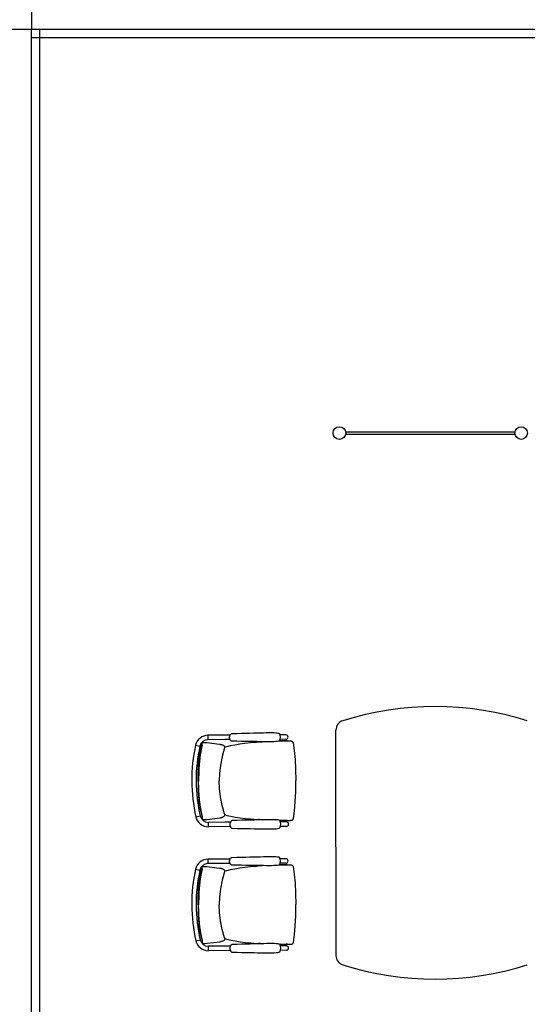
# Model space of a CAD drawing. Header units: millimetres. Extents: x 391350 to 515311, y -283575 to -199836.
# Tile 85 of 102: x 460733 to 463804, y -221675 to -215716. Entities that reach past the tile are written whole.
import ezdxf

# ---------------------------------------------------------------- set-up
doc = ezdxf.new("R2010")
doc.units = ezdxf.units.MM

msp = doc.modelspace()

# ---------------------------------------------------------------- linework, layer by layer
at = {"color": 0}
for p, q in [((460804.3, -215423.4), (460804.3, -215773.4)), ((457229.3, -215773.4), (460804.3, -215773.4)), ((460804.3, -215773.4), (467735.6, -215773.4)), ((460804.3, -235179.8), (460804.3, -215773.4)), ((460854.3, -233310.8), (460854.3, -215773.4)), ((460804.3, -215823.4), (467735.6, -215823.4)), ((462704.5, -218209.7), (463729.5, -218209.7)), ((463729.5, -218226.7), (462704.5, -218226.7)), ((462005.3, -220046.4, 0.3), (461871.6, -220047, 0.3)), ((461871.6, -220047, 0.3), (461871.8, -220073.7, 0.3)), ((462008.3, -220041, 0.3), (462008.3, -220041, 0.3)), ((462343.5, -220044.8, 0.3), (462308.1, -220045, 0.3)), ((462645.8, -220721.2), (462645.8, -220016.1)), ((461797.2, -220106.8, 0.3), (461823.2, -220112.7, 0.3)), ((461833.8, -220103.1, 0.3), (461833.8, -220103.1, 0.3)), ((461837.3, -220094.1, 0.3), (461838.5, -220092.7, 0.3)), ((461838.5, -220092.7, 0.3), (461840, -220091.7, 0.3)), ((461840, -220091.7, 0.3), (461841.8, -220091.1, 0.3)), ((461841.8, -220091.1, 0.3), (461842.2, -220091.1, 0.3)), ((461842.2, -220091.1, 0.3), (461851.2, -220090.7, 0.3)), ((461973.6, -220073.3, 0.3), (461871.8, -220073.7, 0.3)), ((461971, -220123.7, 0.3), (461971, -220123.7, 0.3)), ((461971.2, -220118.1, 0.3), (461973.3, -220117.5, 0.3)), ((461974, -220117.4, 0.3), (461973.3, -220117.5, 0.3)), ((462005.4, -220073.1, 0.3), (461973.6, -220073.3, 0.3)), ((462008.4, -220078.5, 0.3), (462008.4, -220078.5, 0.3)), ((462175.1, -220087.7, 0.3), (462200.1, -220086, 0.3)), ((462343.6, -220071.5, 0.3), (462308.2, -220071.7, 0.3)), ((462334.6, -220081, 0.3), (462350.6, -220081, 0.3)), ((462350.5, -220081, 0.3), (462357.7, -220081, 0.3)), ((462350.6, -220081, 0.3), (462351.9, -220081, 0.3)), ((462351.9, -220081, 0.3), (462358.2, -220081, 0.3)), ((462358.2, -220081, 0.3), (462362.6, -220081.1, 0.3)), ((462386.4, -220092.1, 0.3), (462386.4, -220092.1, 0.3)), ((461799.3, -220541.6, 0.3), (461825.2, -220535.5, 0.3)), ((461972.9, -220523.1, 0.3), (461972.9, -220523.1, 0.3)), ((461973.2, -220528.8, 0.3), (461975.3, -220529.3, 0.3)), ((461976, -220529.4, 0.3), (461975.3, -220529.3, 0.3)), ((461835.9, -220545.1, 0.3), (461835.9, -220545.1, 0.3)), ((461839.5, -220554, 0.3), (461840.7, -220555.4, 0.3)), ((461840.7, -220555.4, 0.3), (461842.2, -220556.4, 0.3)), ((461842.2, -220556.4, 0.3), (461844, -220556.9, 0.3)), ((461844, -220556.9, 0.3), (461844.4, -220557, 0.3)), ((461844.4, -220557, 0.3), (461853.4, -220557.2, 0.3)), ((461975.9, -220573.6, 0.3), (461874.2, -220574, 0.3)), ((461874.3, -220600.7, 0.3), (461874.2, -220574, 0.3)), ((462007.9, -220600.1, 0.3), (461874.3, -220600.7, 0.3)), ((462007.8, -220573.4, 0.3), (461975.9, -220573.6, 0.3)), ((462010.8, -220568, 0.3), (462010.8, -220568, 0.3)), ((462177.4, -220557.2, 0.3), (462202.3, -220558.6, 0.3)), ((462346, -220571.8, 0.3), (462310.6, -220572, 0.3)), ((462346.1, -220598.5, 0.3), (462310.7, -220598.7, 0.3)), ((462336.8, -220562.3, 0.3), (462352.9, -220562.2, 0.3)), ((462352.8, -220562.2, 0.3), (462360, -220562.1, 0.3)), ((462352.9, -220562.2, 0.3), (462354.2, -220562.2, 0.3)), ((462354.2, -220562.2, 0.3), (462360.5, -220562.1, 0.3)), ((462360.5, -220562.1, 0.3), (462364.9, -220562.1, 0.3)), ((462388.6, -220550.8, 0.3), (462388.6, -220550.8, 0.3)), ((462010.9, -220605.5, 0.3), (462010.9, -220605.5, 0.3)), ((462645.8, -220724.2), (462645.8, -221379.3)), ((462005.3, -220796.4, 0.3), (461871.6, -220797, 0.3)), ((461871.6, -220797, 0.3), (461871.8, -220823.7, 0.3)), ((461973.6, -220823.3, 0.3), (461871.8, -220823.7, 0.3)), ((462005.4, -220823.1, 0.3), (461973.6, -220823.3, 0.3)), ((462008.3, -220791, 0.3), (462008.3, -220791, 0.3)), ((462008.4, -220828.5, 0.3), (462008.4, -220828.5, 0.3)), ((462175.1, -220837.7, 0.3), (462200.1, -220836, 0.3)), ((462343.5, -220794.8, 0.3), (462308.1, -220795, 0.3)), ((462343.6, -220821.5, 0.3), (462308.2, -220821.7, 0.3)), ((462334.6, -220831, 0.3), (462350.6, -220831, 0.3)), ((462350.5, -220831, 0.3), (462357.7, -220831, 0.3)), ((462350.6, -220831, 0.3), (462351.9, -220831, 0.3)), ((462351.9, -220831, 0.3), (462358.2, -220831, 0.3)), ((462358.2, -220831, 0.3), (462362.6, -220831.1, 0.3)), ((461797.2, -220856.8, 0.3), (461823.2, -220862.7, 0.3)), ((461833.8, -220853.1, 0.3), (461833.8, -220853.1, 0.3)), ((461837.3, -220844.1, 0.3), (461838.5, -220842.7, 0.3)), ((461838.5, -220842.7, 0.3), (461840, -220841.7, 0.3)), ((461840, -220841.7, 0.3), (461841.8, -220841.1, 0.3)), ((461841.8, -220841.1, 0.3), (461842.2, -220841.1, 0.3)), ((461842.2, -220841.1, 0.3), (461851.2, -220840.7, 0.3)), ((461971, -220873.7, 0.3), (461971, -220873.7, 0.3)), ((461971.2, -220868.1, 0.3), (461973.3, -220867.5, 0.3)), ((461974, -220867.4, 0.3), (461973.3, -220867.5, 0.3)), ((462386.4, -220842.1, 0.3), (462386.4, -220842.1, 0.3)), ((461799.3, -221291.6, 0.3), (461825.2, -221285.5, 0.3)), ((461835.9, -221295.1, 0.3), (461835.9, -221295.1, 0.3)), ((461839.5, -221304, 0.3), (461840.7, -221305.4, 0.3)), ((461840.7, -221305.4, 0.3), (461842.2, -221306.4, 0.3)), ((461842.2, -221306.4, 0.3), (461844, -221306.9, 0.3)), ((461844, -221306.9, 0.3), (461844.4, -221307, 0.3)), ((461844.4, -221307, 0.3), (461853.4, -221307.2, 0.3)), ((461972.9, -221273.1, 0.3), (461972.9, -221273.1, 0.3)), ((461973.2, -221278.8, 0.3), (461975.3, -221279.3, 0.3)), ((461976, -221279.4, 0.3), (461975.3, -221279.3, 0.3)), ((462177.4, -221307.2, 0.3), (462202.3, -221308.6, 0.3)), ((462336.8, -221312.3, 0.3), (462352.9, -221312.2, 0.3)), ((462352.8, -221312.2, 0.3), (462360, -221312.1, 0.3)), ((462352.9, -221312.2, 0.3), (462354.2, -221312.2, 0.3)), ((462354.2, -221312.2, 0.3), (462360.5, -221312.1, 0.3)), ((462360.5, -221312.1, 0.3), (462364.9, -221312.1, 0.3)), ((462388.6, -221300.8, 0.3), (462388.6, -221300.8, 0.3)), ((461975.9, -221323.6, 0.3), (461874.2, -221324, 0.3)), ((461874.3, -221350.7, 0.3), (461874.2, -221324, 0.3)), ((462007.9, -221350.1, 0.3), (461874.3, -221350.7, 0.3)), ((462007.8, -221323.4, 0.3), (461975.9, -221323.6, 0.3)), ((462010.8, -221318, 0.3), (462010.8, -221318, 0.3)), ((462010.9, -221355.5, 0.3), (462010.9, -221355.5, 0.3)), ((462346, -221321.8, 0.3), (462310.6, -221322, 0.3)), ((462346.1, -221348.5, 0.3), (462310.7, -221348.7, 0.3))]:
    msp.add_line(p, q, dxfattribs=at)
at = {"color": 0, "elevation": 0.3}
for points in [[(462008.4, -220078.5), (462005.8, -220074), (462003.6, -220068.5), (462002.5, -220062.7), (462002.5, -220056.9), (462003.5, -220051.1), (462005.6, -220045.5), (462008.3, -220041)], [(462008.3, -220041), (462009.5, -220039.5), (462011.7, -220037.9), (462014.4, -220036.9), (462016.3, -220036.6)], [(462016.3, -220036.6), (462046.7, -220035.7), (462075.2, -220034.8), (462101.3, -220034), (462125.5, -220033.4), (462148, -220032.8), (462169.1, -220032.3), (462188.8, -220031.8), (462207.4, -220031.5), (462225, -220031.2), (462241.5, -220030.9), (462256.9, -220030.9), (462270.6, -220031), (462281.9, -220031.5), (462291, -220032.3), (462298.3, -220033.5), (462303.9, -220035.4)], [(461811.6, -220324.2), (461812.5, -220263.7), (461816.5, -220205.7), (461823.7, -220151.7), (461833.8, -220103.1)], [(461833.8, -220103.1), (461834.4, -220100.8), (461835.3, -220098.1), (461836.3, -220095.9), (461837.3, -220094.1)], [(461851.4, -220090.7), (461865.3, -220091.7), (461941.7, -220100.3)], [(461971, -220123.7), (461957.3, -220174.8), (461947.1, -220227.3), (461941.4, -220277.5), (461939.9, -220323.6)], [(461941.7, -220100.3), (461945.8, -220101.1), (461949.6, -220102), (461953.1, -220102.9), (461956.3, -220103.9), (461959.2, -220105), (461961.9, -220106.2), (461964.4, -220107.6), (461966.9, -220109.6), (461969.3, -220112.5), (461971.1, -220116.5), (461971.5, -220121.1), (461971, -220123.7)], [(461974, -220117.4), (461985.1, -220114.7), (462009, -220109.4), (462035.2, -220104.4), (462063.8, -220099.7), (462094.9, -220095.4), (462128.4, -220091.6), (462165.2, -220088.4), (462175.1, -220087.7)], [(462016.6, -220082.8), (462014.7, -220082.6), (462012, -220081.6), (462009.7, -220080), (462008.4, -220078.5)], [(462304.1, -220081.2), (462298.5, -220083.2), (462291.3, -220084.5), (462282.2, -220085.4), (462270.9, -220085.9), (462257.2, -220086.3), (462241.8, -220086.3), (462225.3, -220086.3), (462207.7, -220086.1), (462189.1, -220085.9), (462169.4, -220085.7), (462148.3, -220085.4), (462125.8, -220085), (462101.6, -220084.6), (462075.5, -220084), (462047, -220083.4), (462016.6, -220082.8)], [(462303.4, -220081.5), (462312.1, -220081.3), (462334.6, -220081)], [(462362.6, -220081.1), (462364.4, -220081.1), (462366.1, -220081.1), (462367.7, -220081.1), (462369.2, -220081.1), (462370.6, -220081.2), (462372, -220081.2), (462373.2, -220081.3), (462374.4, -220081.4), (462375.6, -220081.6), (462377, -220081.9), (462378.4, -220082.4), (462379.8, -220083), (462381.2, -220083.9), (462382.6, -220085), (462383.8, -220086.4), (462384.9, -220088), (462385.8, -220089.8), (462386.3, -220091.7), (462386.4, -220092.1)], [(462386.4, -220092.1), (462393.4, -220139.3), (462398.5, -220192.9), (462401.9, -220253.1), (462403.5, -220321.4)], [(461811.6, -220324.2), (461813.1, -220384.7), (461817.6, -220442.6), (461825.4, -220496.6), (461835.9, -220545.1)], [(461972.9, -220523.1), (461958.8, -220472.2), (461948, -220419.7), (461941.9, -220369.6), (461939.9, -220323.6)], [(462388.6, -220550.8), (462395.2, -220503.5), (462399.7, -220449.9), (462402.6, -220389.6), (462403.5, -220321.4)], [(461943.8, -220546.8), (461947.9, -220546), (461951.7, -220545), (461955.2, -220544.1), (461958.4, -220543.1), (461961.3, -220542), (461963.9, -220540.7), (461966.5, -220539.2), (461969, -220537.2), (461971.4, -220534.3), (461973.1, -220530.3), (461973.4, -220525.8), (461972.9, -220523.1)], [(461976, -220529.4), (461987, -220532), (462011, -220537.1), (462037.3, -220541.8), (462066, -220546.3), (462097, -220550.3), (462130.6, -220553.7), (462167.5, -220556.6), (462177.4, -220557.2)], [(461835.9, -220545.1), (461836.5, -220547.3), (461837.5, -220550), (461838.5, -220552.2), (461839.5, -220554)], [(461853.6, -220557.2), (461867.6, -220556.1), (461943.8, -220546.8)], [(462010.8, -220568), (462008.1, -220572.5), (462006.1, -220578), (462005, -220583.8), (462005, -220589.7), (462006.1, -220595.4), (462008.2, -220601), (462010.9, -220605.5)], [(462018.8, -220563.6), (462017, -220563.8), (462014.3, -220564.8), (462012, -220566.5), (462010.8, -220568)], [(462306.4, -220562.4), (462300.8, -220560.5), (462293.6, -220559.3), (462284.5, -220558.5), (462273.1, -220558), (462259.5, -220557.9), (462244.1, -220557.9), (462227.5, -220558.2), (462210, -220558.5), (462191.4, -220558.8), (462171.6, -220559.3), (462150.6, -220559.8), (462128.1, -220560.4), (462103.9, -220561), (462077.7, -220561.8), (462049.3, -220562.7), (462018.8, -220563.6)], [(462305.7, -220562.2), (462314.4, -220562.3), (462336.8, -220562.3)], [(462364.9, -220562.1), (462366.7, -220562), (462368.4, -220562), (462370, -220562), (462371.5, -220561.9), (462372.9, -220561.8), (462374.2, -220561.8), (462375.5, -220561.7), (462376.7, -220561.6), (462377.9, -220561.4), (462379.3, -220561.1), (462380.7, -220560.6), (462382.1, -220559.9), (462383.5, -220559), (462384.8, -220557.9), (462386, -220556.5), (462387.1, -220554.9), (462388, -220553.1), (462388.5, -220551.2), (462388.6, -220550.8)], [(462010.9, -220605.5), (462012.2, -220606.9), (462014.4, -220608.6), (462017.1, -220609.6), (462019.1, -220609.8)], [(462019.1, -220609.8), (462049.4, -220610.4), (462077.9, -220611), (462104.1, -220611.6), (462128.3, -220612), (462150.8, -220612.4), (462171.8, -220612.7), (462191.6, -220612.9), (462210.2, -220613.1), (462227.7, -220613.3), (462244.3, -220613.3), (462259.7, -220613.2), (462273.3, -220612.9), (462284.7, -220612.4), (462293.8, -220611.5), (462301, -220610.2), (462306.6, -220608.2)], [(461974, -220867.4), (461985.1, -220864.7), (462009, -220859.4), (462035.2, -220854.4), (462063.8, -220849.7), (462094.9, -220845.4), (462128.4, -220841.6), (462165.2, -220838.4), (462175.1, -220837.7)], [(462008.4, -220828.5), (462005.8, -220824), (462003.6, -220818.5), (462002.5, -220812.7), (462002.5, -220806.9), (462003.5, -220801.1), (462005.6, -220795.5), (462008.3, -220791)], [(462008.3, -220791), (462009.5, -220789.5), (462011.7, -220787.9), (462014.4, -220786.9), (462016.3, -220786.6)], [(462016.6, -220832.8), (462014.7, -220832.6), (462012, -220831.6), (462009.7, -220830), (462008.4, -220828.5)], [(462016.3, -220786.6), (462046.7, -220785.7), (462075.2, -220784.8), (462101.3, -220784), (462125.5, -220783.4), (462148, -220782.8), (462169.1, -220782.3), (462188.8, -220781.8), (462207.4, -220781.5), (462225, -220781.2), (462241.5, -220780.9), (462256.9, -220780.9), (462270.6, -220781), (462281.9, -220781.5), (462291, -220782.3), (462298.3, -220783.5), (462303.9, -220785.4)], [(462304.1, -220831.2), (462298.5, -220833.2), (462291.3, -220834.5), (462282.2, -220835.4), (462270.9, -220835.9), (462257.2, -220836.3), (462241.8, -220836.3), (462225.3, -220836.3), (462207.7, -220836.1), (462189.1, -220835.9), (462169.4, -220835.7), (462148.3, -220835.4), (462125.8, -220835), (462101.6, -220834.6), (462075.5, -220834), (462047, -220833.4), (462016.6, -220832.8)], [(462303.4, -220831.5), (462312.1, -220831.3), (462334.6, -220831)], [(462362.6, -220831.1), (462364.4, -220831.1), (462366.1, -220831.1), (462367.7, -220831.1), (462369.2, -220831.1), (462370.6, -220831.2), (462372, -220831.2), (462373.2, -220831.3), (462374.4, -220831.4), (462375.6, -220831.6), (462377, -220831.9), (462378.4, -220832.4), (462379.8, -220833), (462381.2, -220833.9), (462382.6, -220835), (462383.8, -220836.4), (462384.9, -220838), (462385.8, -220839.8), (462386.3, -220841.7), (462386.4, -220842.1)], [(461811.6, -221074.2), (461812.5, -221013.7), (461816.5, -220955.7), (461823.7, -220901.7), (461833.8, -220853.1)], [(461833.8, -220853.1), (461834.4, -220850.8), (461835.3, -220848.1), (461836.3, -220845.9), (461837.3, -220844.1)], [(461851.4, -220840.7), (461865.3, -220841.7), (461941.7, -220850.3)], [(461971, -220873.7), (461957.3, -220924.8), (461947.1, -220977.3), (461941.4, -221027.5), (461939.9, -221073.6)], [(461941.7, -220850.3), (461945.8, -220851.1), (461949.6, -220852), (461953.1, -220852.9), (461956.3, -220853.9), (461959.2, -220855), (461961.9, -220856.2), (461964.4, -220857.6), (461966.9, -220859.6), (461969.3, -220862.5), (461971.1, -220866.5), (461971.5, -220871.1), (461971, -220873.7)], [(462386.4, -220842.1), (462393.4, -220889.3), (462398.5, -220942.9), (462401.9, -221003.1), (462403.5, -221071.4)], [(461811.6, -221074.2), (461813.1, -221134.7), (461817.6, -221192.6), (461825.4, -221246.6), (461835.9, -221295.1)], [(461972.9, -221273.1), (461958.8, -221222.2), (461948, -221169.7), (461941.9, -221119.6), (461939.9, -221073.6)], [(462388.6, -221300.8), (462395.2, -221253.5), (462399.7, -221199.9), (462402.6, -221139.6), (462403.5, -221071.4)], [(461835.9, -221295.1), (461836.5, -221297.3), (461837.5, -221300), (461838.5, -221302.2), (461839.5, -221304)], [(461853.6, -221307.2), (461867.6, -221306.1), (461943.8, -221296.8)], [(461943.8, -221296.8), (461947.9, -221296), (461951.7, -221295), (461955.2, -221294.1), (461958.4, -221293.1), (461961.3, -221292), (461963.9, -221290.7), (461966.5, -221289.2), (461969, -221287.2), (461971.4, -221284.3), (461973.1, -221280.3), (461973.4, -221275.8), (461972.9, -221273.1)], [(461976, -221279.4), (461987, -221282), (462011, -221287.1), (462037.3, -221291.8), (462066, -221296.3), (462097, -221300.3), (462130.6, -221303.7), (462167.5, -221306.6), (462177.4, -221307.2)], [(462018.8, -221313.6), (462017, -221313.8), (462014.3, -221314.8), (462012, -221316.5), (462010.8, -221318)], [(462306.4, -221312.4), (462300.8, -221310.5), (462293.6, -221309.3), (462284.5, -221308.5), (462273.1, -221308), (462259.5, -221307.9), (462244.1, -221307.9), (462227.5, -221308.2), (462210, -221308.5), (462191.4, -221308.8), (462171.6, -221309.3), (462150.6, -221309.8), (462128.1, -221310.4), (462103.9, -221311), (462077.7, -221311.8), (462049.3, -221312.7), (462018.8, -221313.6)], [(462305.7, -221312.2), (462314.4, -221312.3), (462336.8, -221312.3)], [(462364.9, -221312.1), (462366.7, -221312), (462368.4, -221312), (462370, -221312), (462371.5, -221311.9), (462372.9, -221311.8), (462374.2, -221311.8), (462375.5, -221311.7), (462376.7, -221311.6), (462377.9, -221311.4), (462379.3, -221311.1), (462380.7, -221310.6), (462382.1, -221309.9), (462383.5, -221309), (462384.8, -221307.9), (462386, -221306.5), (462387.1, -221304.9), (462388, -221303.1), (462388.5, -221301.2), (462388.6, -221300.8)], [(462010.8, -221318), (462008.1, -221322.5), (462006.1, -221328), (462005, -221333.8), (462005, -221339.7), (462006.1, -221345.4), (462008.2, -221351), (462010.9, -221355.5)], [(462010.9, -221355.5), (462012.2, -221356.9), (462014.4, -221358.6), (462017.1, -221359.6), (462019.1, -221359.8)], [(462019.1, -221359.8), (462049.4, -221360.4), (462077.9, -221361), (462104.1, -221361.6), (462128.3, -221362), (462150.8, -221362.4), (462171.8, -221362.7), (462191.6, -221362.9), (462210.2, -221363.1), (462227.7, -221363.3), (462244.3, -221363.3), (462259.7, -221363.2), (462273.3, -221362.9), (462284.7, -221362.4), (462293.8, -221361.5), (462301, -221360.2), (462306.6, -221358.2)]]:
    msp.add_lwpolyline(points, dxfattribs=at)
at = {"color": 0}
for centre in [(462667, -218218.2), (463767, -218218.2)]:
    msp.add_circle(centre, 38, dxfattribs=at)
for centre, radius, start, end in [((463245.8, -221722.7), 1850, 72.44171, 107.55829), ((462705.8, -220016.1), 60, 107.55829, 180), ((461872, -220123.7, 0.3), 76.7, 90.27255, 167.27628), ((462264.6, -220058.5, 0.3), 45.5, 329.73655, 30.46274), ((462343.6, -220058.1, 0.3), 13.3, 270.27255, 90.27255), ((462740.2, -220319.8, 0.3), 966.7, 167.27628, 193.26882), ((462740.2, -220319.8, 0.3), 940, 167.27628, 193.26882), ((461872, -220123.7, 0.3), 50, 90.27255, 167.27628), ((461873.9, -220524, 0.3), 50, 193.26882, 270.27255), ((461873.9, -220524, 0.3), 76.7, 193.26882, 270.27255), ((462267.1, -220585.5, 0.3), 45.5, 330.08236, 30.80855), ((462346.1, -220585.1, 0.3), 13.3, 270.27255, 90.27255), ((461872, -220873.7, 0.3), 76.7, 90.27255, 167.27628), ((461872, -220873.7, 0.3), 50, 90.27255, 167.27628), ((462264.6, -220808.5, 0.3), 45.5, 329.73655, 30.46274), ((462343.6, -220808.1, 0.3), 13.3, 270.27255, 90.27255), ((462740.2, -221069.8, 0.3), 966.7, 167.27628, 193.26882), ((462740.2, -221069.8, 0.3), 940, 167.27628, 193.26882), ((461873.9, -221274, 0.3), 76.7, 193.26882, 270.27255), ((461873.9, -221274, 0.3), 50, 193.26882, 270.27255), ((462267.1, -221335.5, 0.3), 45.5, 330.08236, 30.80855), ((462346.1, -221335.1, 0.3), 13.3, 270.27255, 90.27255), ((462705.8, -221379.3), 60, 180, 252.44171), ((463245.8, -219672.7), 1850, 252.44171, 287.55829)]:
    msp.add_arc(centre, radius, start, end, dxfattribs=at)
for points, start_tangent, end_tangent in [([(461837.5, -220103.5, 0.3), (461835.8, -220110.6, 0.3), (461834.1, -220118.3, 0.3), (461832.3, -220126.8, 0.3), (461830.4, -220136.2, 0.3), (461828.4, -220146.7, 0.3), (461826.5, -220158.3, 0.3), (461824.6, -220171, 0.3), (461822.7, -220184.5, 0.3), (461821.1, -220198.2, 0.3), (461819.8, -220211.2, 0.3), (461818.8, -220223, 0.3), (461817.9, -220234.5, 0.3), (461817.2, -220246.4, 0.3), (461816.6, -220259.4, 0.3), (461816, -220274.3, 0.3), (461815.7, -220290.8, 0.3), (461815.5, -220308, 0.3), (461815.5, -220324.2, 0.3)], (-0.23541, -0.971896), (0.004698, -0.999989)), ([(461836.7, -220103.3, 0.3), (461836.2, -220103.2, 0.3), (461835, -220103, 0.3), (461834.2, -220103, 0.3), (461833.8, -220103, 0.3), (461833.8, -220103.1, 0.3)], (-0.981081, 0.193597), (0.029293, -0.999571)), ([(461837.5, -220103.5, 0.3), (461836.7, -220103.3, 0.3)], (-0.976015, 0.217704), (-0.981081, 0.193597)), ([(461973.3, -220117.5, 0.3), (461971.2, -220118.1, 0.3)], (-0.969582, -0.244765), (-0.968729, -0.248122)), ([(462200, -220086, 0.3), (462193.4, -220086.4, 0.3), (462179.9, -220087.3, 0.3), (462175.1, -220087.7, 0.3)], (-0.998096, -0.061673), (-0.997416, -0.071843)), ([(462350.5, -220081, 0.3), (462348, -220081, 0.3), (462338.7, -220081, 0.3), (462330, -220081.1, 0.3), (462322.2, -220081.1, 0.3), (462315.1, -220081.2, 0.3), (462308.7, -220081.3, 0.3), (462304.1, -220081.4, 0.3)], (-0.999996, 0.002717), (-0.999743, -0.022665)), ([(462357.7, -220081, 0.3), (462360.9, -220081, 0.3), (462362.1, -220081, 0.3)], (1, 0.000749), (0.999991, -0.004128)), ([(461839.6, -220544.6, 0.3), (461837.9, -220537.6, 0.3), (461836.1, -220529.8, 0.3), (461834.1, -220521.3, 0.3), (461832.2, -220511.9, 0.3), (461830.1, -220501.5, 0.3), (461828.1, -220489.9, 0.3), (461826, -220477.2, 0.3), (461824.1, -220463.8, 0.3), (461822.3, -220450.1, 0.3), (461820.9, -220437.1, 0.3), (461819.8, -220425.2, 0.3), (461818.8, -220413.8, 0.3), (461818, -220401.9, 0.3), (461817.2, -220388.9, 0.3), (461816.5, -220374, 0.3), (461816, -220357.5, 0.3), (461815.6, -220340.3, 0.3), (461815.5, -220324.2, 0.3)], (-0.244646, 0.969613), (-0.004816, 0.999988)), ([(461975.3, -220529.3, 0.3), (461973.2, -220528.8, 0.3)], (-0.971867, 0.23553), (-0.971045, 0.238895)), ([(461976, -220527.6, 0.3), (461973.3, -220527.6, 0.3)], (-0.999722, -0.023569), (-0.99962, 0.02756)), ([(461978.6, -220527.8, 0.3), (461978.1, -220527.7, 0.3), (461977.6, -220527.7, 0.3), (461977, -220527.6, 0.3), (461976.5, -220527.6, 0.3), (461976, -220527.6, 0.3)], (-0.982656, 0.185435), (-0.999705, -0.024278)), ([(461838.8, -220544.8, 0.3), (461838.3, -220544.9, 0.3), (461837.1, -220545.1, 0.3), (461836.3, -220545.2, 0.3), (461835.9, -220545.1, 0.3), (461835.9, -220545.1, 0.3)], (-0.979195, -0.202922), (0.019782, 0.999804)), ([(461839.6, -220544.6, 0.3), (461838.8, -220544.8, 0.3)], (-0.973899, -0.22698), (-0.979195, -0.202922)), ([(462202.2, -220558.6, 0.3), (462195.6, -220558.3, 0.3), (462182.2, -220557.5, 0.3), (462177.4, -220557.2, 0.3)], (-0.998638, 0.052174), (-0.998054, 0.062351)), ([(462352.8, -220562.2, 0.3), (462350.2, -220562.2, 0.3), (462341, -220562.3, 0.3), (462332.3, -220562.4, 0.3), (462324.5, -220562.4, 0.3), (462317.4, -220562.3, 0.3), (462311, -220562.3, 0.3), (462306.4, -220562.2, 0.3)], (-0.999925, -0.01223), (-0.999913, 0.013153)), ([(462360, -220562.1, 0.3), (462363.2, -220562.1, 0.3), (462364.4, -220562.1, 0.3)], (0.999962, 0.008765), (0.999907, 0.013642)), ([(462200, -220836, 0.3), (462193.4, -220836.4, 0.3), (462179.9, -220837.3, 0.3), (462175.1, -220837.7, 0.3)], (-0.998096, -0.061673), (-0.997416, -0.071843)), ([(462350.5, -220831, 0.3), (462348, -220831, 0.3), (462338.7, -220831, 0.3), (462330, -220831.1, 0.3), (462322.2, -220831.1, 0.3), (462315.1, -220831.2, 0.3), (462308.7, -220831.3, 0.3), (462304.1, -220831.4, 0.3)], (-0.999996, 0.002717), (-0.999743, -0.022665)), ([(462357.7, -220831, 0.3), (462360.9, -220831, 0.3), (462362.1, -220831, 0.3)], (1, 0.000749), (0.999991, -0.004128)), ([(461837.5, -220853.5, 0.3), (461835.8, -220860.6, 0.3), (461834.1, -220868.3, 0.3), (461832.3, -220876.8, 0.3), (461830.4, -220886.2, 0.3), (461828.4, -220896.7, 0.3), (461826.5, -220908.3, 0.3), (461824.6, -220921, 0.3), (461822.7, -220934.5, 0.3), (461821.1, -220948.2, 0.3), (461819.8, -220961.2, 0.3), (461818.8, -220973, 0.3), (461817.9, -220984.5, 0.3), (461817.2, -220996.4, 0.3), (461816.6, -221009.4, 0.3), (461816, -221024.3, 0.3), (461815.7, -221040.8, 0.3), (461815.5, -221058, 0.3), (461815.5, -221074.2, 0.3)], (-0.23541, -0.971896), (0.004698, -0.999989)), ([(461836.7, -220853.3, 0.3), (461836.2, -220853.2, 0.3), (461835, -220853, 0.3), (461834.2, -220853, 0.3), (461833.8, -220853, 0.3), (461833.8, -220853.1, 0.3)], (-0.981081, 0.193597), (0.029293, -0.999571)), ([(461837.5, -220853.5, 0.3), (461836.7, -220853.3, 0.3)], (-0.976015, 0.217704), (-0.981081, 0.193597)), ([(461973.3, -220867.5, 0.3), (461971.2, -220868.1, 0.3)], (-0.969582, -0.244765), (-0.968729, -0.248122)), ([(461839.6, -221294.6, 0.3), (461837.9, -221287.6, 0.3), (461836.1, -221279.8, 0.3), (461834.1, -221271.3, 0.3), (461832.2, -221261.9, 0.3), (461830.1, -221251.5, 0.3), (461828.1, -221239.9, 0.3), (461826, -221227.2, 0.3), (461824.1, -221213.8, 0.3), (461822.3, -221200.1, 0.3), (461820.9, -221187.1, 0.3), (461819.8, -221175.2, 0.3), (461818.8, -221163.8, 0.3), (461818, -221151.9, 0.3), (461817.2, -221138.9, 0.3), (461816.5, -221124, 0.3), (461816, -221107.5, 0.3), (461815.6, -221090.3, 0.3), (461815.5, -221074.2, 0.3)], (-0.244646, 0.969613), (-0.004816, 0.999988)), ([(461838.8, -221294.8, 0.3), (461838.3, -221294.9, 0.3), (461837.1, -221295.1, 0.3), (461836.3, -221295.2, 0.3), (461835.9, -221295.1, 0.3), (461835.9, -221295.1, 0.3)], (-0.979195, -0.202922), (0.019782, 0.999804)), ([(461839.6, -221294.6, 0.3), (461838.8, -221294.8, 0.3)], (-0.973899, -0.22698), (-0.979195, -0.202922)), ([(461975.3, -221279.3, 0.3), (461973.2, -221278.8, 0.3)], (-0.971867, 0.23553), (-0.971045, 0.238895)), ([(461976, -221277.6, 0.3), (461973.3, -221277.6, 0.3)], (-0.999722, -0.023569), (-0.99962, 0.02756)), ([(461978.6, -221277.8, 0.3), (461978.1, -221277.7, 0.3), (461977.6, -221277.7, 0.3), (461977, -221277.6, 0.3), (461976.5, -221277.6, 0.3), (461976, -221277.6, 0.3)], (-0.982656, 0.185435), (-0.999705, -0.024278)), ([(462202.2, -221308.6, 0.3), (462195.6, -221308.3, 0.3), (462182.2, -221307.5, 0.3), (462177.4, -221307.2, 0.3)], (-0.998638, 0.052174), (-0.998054, 0.062351)), ([(462352.8, -221312.2, 0.3), (462350.2, -221312.2, 0.3), (462341, -221312.3, 0.3), (462332.3, -221312.4, 0.3), (462324.5, -221312.4, 0.3), (462317.4, -221312.3, 0.3), (462311, -221312.3, 0.3), (462306.4, -221312.2, 0.3)], (-0.999925, -0.01223), (-0.999913, 0.013153)), ([(462360, -221312.1, 0.3), (462363.2, -221312.1, 0.3), (462364.4, -221312.1, 0.3)], (0.999962, 0.008765), (0.999907, 0.013642))]:
    msp.add_spline(points, degree=3, dxfattribs=dict(at, start_tangent=start_tangent, end_tangent=end_tangent))

doc.saveas('drawing.dxf')
